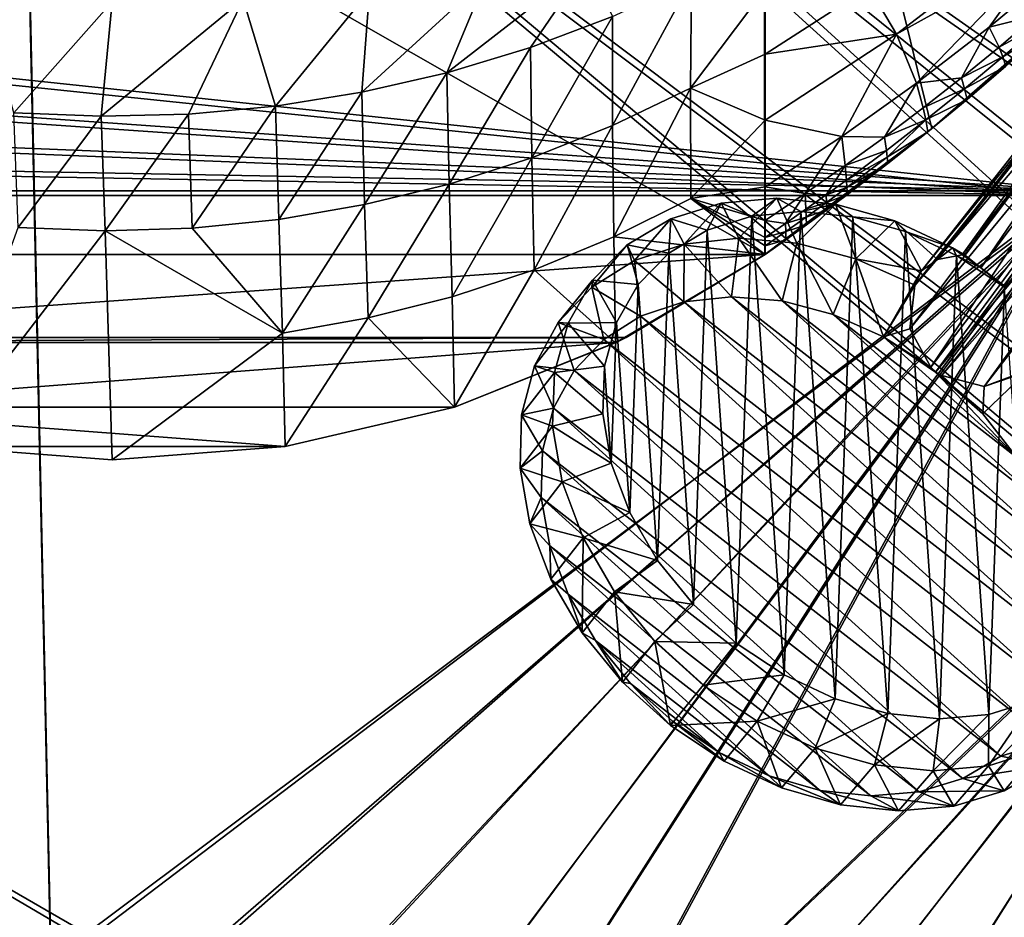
# Model space of a CAD drawing. Header units: metres. Extents: x -904 to 0, y -908 to 0.
# Tile 78 of 153: x -466 to -259, y -347 to -158. Entities that reach past the tile are written whole.
import ezdxf

# ---------------------------------------------------------------- set-up
doc = ezdxf.new("R2010")
doc.units = ezdxf.units.M

msp = doc.modelspace()

# ---------------------------------------------------------------- linework, layer by layer
at = {"layer": 'None'}
for points in [[(-570.15863, -58.565701, 661.240173), (-309.111755, -207.702347, 657.334961), (-309.403992, -35.91481, 661.833374)], [(-309.111755, -207.702347, 657.334961), (-273.966705, -181.177963, 658.029663), (-309.403992, -35.91481, 661.833374)], [(-309.403992, -35.91481, 661.833374), (-273.966705, -181.177963, 658.029663), (-240.875107, -152.150711, 658.789795)], [(-570.15863, -58.565701, 661.240173), (-584.097839, -207.702347, 657.334961), (-309.111755, -207.702347, 657.334961)], [(-281.394989, -161.315369, 516.115173), (-287.255005, -151.422043, 460.617676), (-255.237625, -141.133286, 512.857849)], [(-281.394989, -161.315369, 516.115173), (-255.237625, -141.133286, 512.857849), (-250.743134, -144.240845, 541.375)], [(-281.394989, -161.315369, 516.115173), (-250.743134, -144.240845, 541.375), (-277.216827, -171.638611, 571.83728)], [(-277.216827, -171.638611, 571.83728), (-250.743134, -144.240845, 541.375), (-261.919159, -159.82811, 570.942078)], [(-250.743134, -144.240845, 541.375), (-247.087906, -147.443512, 570.045776), (-261.919159, -159.82811, 570.942078)], [(-367.862183, -149.460907, 291.483978), (-346.419006, -146.364868, 308.79834), (-376.10379, -169.440079, 360.198151)], [(-346.419006, -146.364868, 308.79834), (-358.464569, -164.121414, 361.487946), (-376.10379, -169.440079, 360.198151)], [(-358.464569, -164.121414, 361.487946), (-346.419006, -146.364868, 308.79834), (-341.236298, -157.586411, 363.115509)], [(-261.919159, -159.82811, 570.942078), (-247.087906, -147.443512, 570.045776), (-251.982056, -157.385849, 599.074341)], [(-392.39978, -152.15448, 278.844421), (-367.862183, -149.460907, 291.483978), (-394.051117, -173.543076, 359.244873)], [(-367.862183, -149.460907, 291.483978), (-376.10379, -169.440079, 360.198151), (-394.051117, -173.543076, 359.244873)], [(-341.236298, -157.586411, 363.115509), (-324.555908, -149.836288, 365.081757), (-341.221985, -180.567749, 453.232239)], [(-324.555908, -149.836288, 365.081757), (-324.773163, -172.646378, 455.247742), (-341.221985, -180.567749, 453.232239)], [(-324.555908, -149.836288, 365.081757), (-309.104675, -151.719986, 409.813141), (-324.773163, -172.646378, 455.247742)], [(-418.990082, -153.904648, 271.165344), (-392.39978, -152.15448, 278.844421), (-412.229462, -176.432251, 358.626953)], [(-392.39978, -152.15448, 278.844421), (-394.051117, -173.543076, 359.244873), (-412.229462, -176.432251, 358.626953)], [(-309.104675, -151.719986, 409.813141), (-309.104645, -165.512878, 464.818054), (-324.773163, -172.646378, 455.247742)], [(-309.104645, -165.512878, 464.818054), (-309.104675, -151.719986, 409.813141), (-287.255005, -151.422043, 460.617676)], [(-309.104645, -165.512878, 464.818054), (-287.255005, -151.422043, 460.617676), (-281.394989, -161.315369, 516.115173)], [(-273.966705, -181.177963, 658.029663), (-266.52301, -175.025436, 627.738831), (-240.875107, -152.150711, 658.789795)], [(-266.52301, -175.025436, 627.738831), (-258.34729, -168.024017, 627.738831), (-240.875107, -152.150711, 658.789795)], [(-473.778992, -153.903244, 271.082886), (-446.608368, -154.483658, 268.590515), (-467.349609, -177.881042, 358.759674)], [(-467.349609, -177.881042, 358.759674), (-446.608368, -154.483658, 268.590515), (-448.96402, -178.597061, 358.386292)], [(-446.608368, -154.483658, 268.590515), (-418.990082, -153.904648, 271.165344), (-448.96402, -178.597061, 358.386292)], [(-448.96402, -178.597061, 358.386292), (-418.990082, -153.904648, 271.165344), (-430.561676, -178.114319, 358.341736)], [(-418.990082, -153.904648, 271.165344), (-412.229462, -176.432251, 358.626953), (-430.561676, -178.114319, 358.341736)], [(-358.464569, -164.121414, 361.487946), (-341.236298, -157.586411, 363.115509), (-358.211731, -187.319382, 451.542969)], [(-341.236298, -157.586411, 363.115509), (-341.221985, -180.567749, 453.232239), (-358.211731, -187.319382, 451.542969)], [(-261.919159, -159.82811, 570.942078), (-251.982056, -157.385849, 599.074341), (-259.798462, -164.009476, 599.305725)], [(-259.798462, -164.009476, 599.305725), (-251.982056, -157.385849, 599.074341), (-251.04007, -159.168442, 613.3974)], [(-251.04007, -159.168442, 613.3974), (-258.988281, -166.050568, 613.514526), (-259.798462, -164.009476, 599.305725)], [(-251.04007, -159.168442, 613.3974), (-250.293167, -160.872192, 627.738831), (-258.988281, -166.050568, 613.514526)], [(-309.104614, -179.413193, 519.362671), (-309.104645, -165.512878, 464.818054), (-281.394989, -161.315369, 516.115173)], [(-309.104614, -179.413193, 519.362671), (-281.394989, -161.315369, 516.115173), (-292.954742, -182.857666, 572.731201)], [(-292.954742, -182.857666, 572.731201), (-281.394989, -161.315369, 516.115173), (-277.216827, -171.638611, 571.83728)], [(-277.216827, -171.638611, 571.83728), (-261.919159, -159.82811, 570.942078), (-267.735199, -170.484665, 599.536926)], [(-267.735199, -170.484665, 599.536926), (-261.919159, -159.82811, 570.942078), (-259.798462, -164.009476, 599.305725)], [(-250.293167, -160.872192, 627.738831), (-258.34729, -168.024017, 627.738831), (-258.988281, -166.050568, 613.514526)], [(-376.10379, -169.440079, 360.198151), (-358.464569, -164.121414, 361.487946), (-375.648926, -192.873444, 450.186615)], [(-358.464569, -164.121414, 361.487946), (-358.211731, -187.319382, 451.542969), (-375.648926, -192.873444, 450.186615)], [(-324.773163, -172.646378, 455.247742), (-309.104645, -165.512878, 464.818054), (-309.104614, -179.413193, 519.362671)], [(-258.988281, -166.050568, 613.514526), (-267.735199, -170.484665, 599.536926), (-259.798462, -164.009476, 599.305725)], [(-258.988281, -166.050568, 613.514526), (-267.057831, -172.782898, 613.631592), (-267.735199, -170.484665, 599.536926)], [(-258.988281, -166.050568, 613.514526), (-258.34729, -168.024017, 627.738831), (-267.057831, -172.782898, 613.631592)], [(-394.051117, -173.543076, 359.244873), (-376.10379, -169.440079, 360.198151), (-393.444427, -197.208252, 449.168274)], [(-376.10379, -169.440079, 360.198151), (-375.648926, -192.873444, 450.186615), (-393.444427, -197.208252, 449.168274)], [(-258.34729, -168.024017, 627.738831), (-266.52301, -175.025436, 627.738831), (-267.057831, -172.782898, 613.631592)], [(-292.954742, -182.857666, 572.731201), (-277.216827, -171.638611, 571.83728), (-283.956726, -182.980911, 599.998901)], [(-283.956726, -182.980911, 599.998901), (-277.216827, -171.638611, 571.83728), (-275.789124, -176.809235, 599.768005)], [(-275.789124, -176.809235, 599.768005), (-277.216827, -171.638611, 571.83728), (-267.735199, -170.484665, 599.536926)], [(-267.057831, -172.782898, 613.631592), (-275.789124, -176.809235, 599.768005), (-267.735199, -170.484665, 599.536926)], [(-412.229462, -176.432251, 358.626953), (-394.051117, -173.543076, 359.244873), (-411.512024, -200.305603, 448.492157)], [(-394.051117, -173.543076, 359.244873), (-393.444427, -197.208252, 449.168274), (-411.512024, -200.305603, 448.492157)], [(-341.221985, -180.567749, 453.232239), (-324.773163, -172.646378, 455.247742), (-340.932739, -204.014221, 543.223694)], [(-340.932739, -204.014221, 543.223694), (-324.773163, -172.646378, 455.247742), (-324.696655, -195.92572, 545.287109)], [(-324.773163, -172.646378, 455.247742), (-309.104614, -179.413193, 519.362671), (-324.696655, -195.92572, 545.287109)], [(-275.245483, -179.363235, 613.748535), (-275.789124, -176.809235, 599.768005), (-267.057831, -172.782898, 613.631592)], [(-267.057831, -172.782898, 613.631592), (-266.52301, -175.025436, 627.738831), (-275.245483, -179.363235, 613.748535)], [(-266.52301, -175.025436, 627.738831), (-274.817139, -181.874252, 627.738831), (-275.245483, -179.363235, 613.748535)], [(-274.817139, -181.874252, 627.738831), (-266.52301, -175.025436, 627.738831), (-273.966705, -181.177963, 658.029663)], [(-467.349609, -177.881042, 358.759674), (-448.96402, -178.597061, 358.386292), (-466.425415, -202.022232, 448.549377)], [(-448.96402, -178.597061, 358.386292), (-430.561676, -178.114319, 358.341736), (-448.096161, -202.72319, 448.180695)], [(-430.561676, -178.114319, 358.341736), (-429.760437, -202.148529, 448.161987), (-448.096161, -202.72319, 448.180695)], [(-430.561676, -178.114319, 358.341736), (-412.229462, -176.432251, 358.626953), (-429.760437, -202.148529, 448.161987)], [(-412.229462, -176.432251, 358.626953), (-411.512024, -200.305603, 448.492157), (-429.760437, -202.148529, 448.161987)], [(-275.245483, -179.363235, 613.748535), (-283.956726, -182.980911, 599.998901), (-275.789124, -176.809235, 599.768005)], [(-448.96402, -178.597061, 358.386292), (-448.096161, -202.72319, 448.180695), (-466.425415, -202.022232, 448.549377)], [(-324.696655, -195.92572, 545.287109), (-309.104614, -179.413193, 519.362671), (-309.104614, -193.468918, 573.622925)], [(-309.104614, -193.468918, 573.622925), (-309.104614, -179.413193, 519.362671), (-292.954742, -182.857666, 572.731201)], [(-283.547729, -185.789246, 613.865417), (-283.956726, -182.980911, 599.998901), (-275.245483, -179.363235, 613.748535)], [(-283.375916, -187.183502, 620.801147), (-283.547729, -185.789246, 613.865417), (-275.245483, -179.363235, 613.748535)], [(-275.245483, -179.363235, 613.748535), (-274.817139, -181.874252, 627.738831), (-283.375916, -187.183502, 620.801147)], [(-358.211731, -187.319382, 451.542969), (-341.221985, -180.567749, 453.232239), (-357.733429, -210.928574, 541.487976)], [(-357.733429, -210.928574, 541.487976), (-341.221985, -180.567749, 453.232239), (-340.932739, -204.014221, 543.223694)], [(-309.111755, -207.702347, 657.334961), (-300.373444, -201.481506, 627.738892), (-273.966705, -181.177963, 658.029663)], [(-300.373444, -201.481506, 627.738892), (-296.0466, -198.313126, 627.738892), (-273.966705, -181.177963, 658.029663)], [(-273.966705, -181.177963, 658.029663), (-296.0466, -198.313126, 627.738892), (-291.746124, -195.104599, 627.738892)], [(-291.746124, -195.104599, 627.738892), (-283.226105, -188.568115, 627.738892), (-273.966705, -181.177963, 658.029663)], [(-274.817139, -181.874252, 627.738831), (-283.226105, -188.568115, 627.738892), (-283.375916, -187.183502, 620.801147)], [(-283.226105, -188.568115, 627.738892), (-274.817139, -181.874252, 627.738831), (-273.966705, -181.177963, 658.029663)], [(-309.104614, -193.468918, 573.622925), (-292.954742, -182.857666, 572.731201), (-300.618011, -194.85643, 600.460083)], [(-300.618011, -194.85643, 600.460083), (-292.954742, -182.857666, 572.731201), (-292.234253, -188.997345, 600.229614)], [(-292.954742, -182.857666, 572.731201), (-283.956726, -182.980911, 599.998901), (-292.234253, -188.997345, 600.229614)], [(-292.234253, -188.997345, 600.229614), (-283.956726, -182.980911, 599.998901), (-283.547729, -185.789246, 613.865417)], [(-291.960754, -192.058533, 613.982239), (-292.234253, -188.997345, 600.229614), (-283.547729, -185.789246, 613.865417)], [(-291.960754, -192.058533, 613.982239), (-283.547729, -185.789246, 613.865417), (-283.375916, -187.183502, 620.801147)], [(-375.648926, -192.873444, 450.186615), (-358.211731, -187.319382, 451.542969), (-375.021973, -216.628174, 540.090271)], [(-375.021973, -216.628174, 540.090271), (-358.211731, -187.319382, 451.542969), (-357.733429, -210.928574, 541.487976)], [(-291.846039, -193.584167, 620.859863), (-291.960754, -192.058533, 613.982239), (-283.375916, -187.183502, 620.801147)], [(-283.375916, -187.183502, 620.801147), (-283.226105, -188.568115, 627.738892), (-291.846039, -193.584167, 620.859863)], [(-283.226105, -188.568115, 627.738892), (-291.746124, -195.104599, 627.738892), (-291.846039, -193.584167, 620.859863)], [(-300.618011, -194.85643, 600.460083), (-292.234253, -188.997345, 600.229614), (-296.207642, -195.133713, 614.040588)], [(-292.234253, -188.997345, 600.229614), (-291.960754, -192.058533, 613.982239), (-296.207642, -195.133713, 614.040588)], [(-393.444427, -197.208252, 449.168274), (-375.648926, -192.873444, 450.186615), (-392.713531, -221.08551, 539.037292)], [(-392.713531, -221.08551, 539.037292), (-375.648926, -192.873444, 450.186615), (-375.021973, -216.628174, 540.090271)], [(-296.207642, -195.133713, 614.040588), (-291.960754, -192.058533, 613.982239), (-291.846039, -193.584167, 620.859863)], [(-309.104614, -193.468918, 573.622925), (-309.104614, -200.556244, 600.689819), (-324.696655, -195.92572, 545.287109)], [(-309.104614, -200.556244, 600.689819), (-309.104614, -193.468918, 573.622925), (-300.618011, -194.85643, 600.460083)], [(-309.104614, -200.556244, 600.689819), (-300.618011, -194.85643, 600.460083), (-304.779999, -201.164001, 614.157166)], [(-304.779999, -201.164001, 614.157166), (-300.618011, -194.85643, 600.460083), (-300.480865, -198.168945, 614.098877)], [(-300.618011, -194.85643, 600.460083), (-296.207642, -195.133713, 614.040588), (-300.480865, -198.168945, 614.098877)], [(-296.121552, -196.724869, 620.88916), (-296.207642, -195.133713, 614.040588), (-291.846039, -193.584167, 620.859863)], [(-291.846039, -193.584167, 620.859863), (-291.746124, -195.104599, 627.738892), (-296.121552, -196.724869, 620.88916)], [(-309.104614, -207.697006, 627.738892), (-340.932739, -204.014221, 543.223694), (-324.696655, -195.92572, 545.287109)], [(-309.104614, -200.556244, 600.689819), (-309.104614, -204.118515, 614.214905), (-324.696655, -195.92572, 545.287109)], [(-324.696655, -195.92572, 545.287109), (-309.104614, -204.118515, 614.214905), (-309.104614, -205.905502, 620.976501)], [(-309.104614, -205.905502, 620.976501), (-309.104614, -207.697006, 627.738892), (-324.696655, -195.92572, 545.287109)], [(-300.480865, -198.168945, 614.098877), (-296.207642, -195.133713, 614.040588), (-296.121552, -196.724869, 620.88916)], [(-300.423431, -199.8255, 620.918457), (-300.480865, -198.168945, 614.098877), (-296.121552, -196.724869, 620.88916)], [(-296.121552, -196.724869, 620.88916), (-296.0466, -198.313126, 627.738892), (-300.423431, -199.8255, 620.918457)], [(-291.746124, -195.104599, 627.738892), (-296.0466, -198.313126, 627.738892), (-296.121552, -196.724869, 620.88916)], [(-411.512024, -200.305603, 448.492157), (-393.444427, -197.208252, 449.168274), (-410.714813, -224.28302, 538.333008)], [(-410.714813, -224.28302, 538.333008), (-393.444427, -197.208252, 449.168274), (-392.713531, -221.08551, 539.037292)], [(-304.779999, -201.164001, 614.157166), (-300.480865, -198.168945, 614.098877), (-300.423431, -199.8255, 620.918457)], [(-296.0466, -198.313126, 627.738892), (-300.373444, -201.481506, 627.738892), (-300.423431, -199.8255, 620.918457)], [(-429.760437, -202.148529, 448.161987), (-411.512024, -200.305603, 448.492157), (-410.714813, -224.28302, 538.333008)], [(-309.104614, -204.118515, 614.214905), (-309.104614, -200.556244, 600.689819), (-304.779999, -201.164001, 614.157166)], [(-309.104614, -204.118515, 614.214905), (-304.779999, -201.164001, 614.157166), (-304.751251, -202.885834, 620.947754)], [(-304.751251, -202.885834, 620.947754), (-304.779999, -201.164001, 614.157166), (-300.423431, -199.8255, 620.918457)], [(-300.423431, -199.8255, 620.918457), (-300.373444, -201.481506, 627.738892), (-304.751251, -202.885834, 620.947754)], [(-448.096161, -202.72319, 448.180695), (-483.061035, -248.177338, 627.738281), (-466.425415, -202.022232, 448.549377)], [(-446.603882, -250.96048, 627.738281), (-483.061035, -248.177338, 627.738281), (-448.096161, -202.72319, 448.180695)], [(-448.096161, -202.72319, 448.180695), (-429.760437, -202.148529, 448.161987), (-410.714813, -224.28302, 538.333008)], [(-410.714813, -224.28302, 538.333008), (-446.603882, -250.96048, 627.738281), (-448.096161, -202.72319, 448.180695)], [(-304.726257, -204.609543, 627.738892), (-300.373444, -201.481506, 627.738892), (-309.111755, -207.702347, 657.334961)], [(-304.751251, -202.885834, 620.947754), (-304.726257, -204.609543, 627.738892), (-309.104614, -205.905502, 620.976501)], [(-309.104614, -205.905502, 620.976501), (-309.104614, -204.118515, 614.214905), (-304.751251, -202.885834, 620.947754)], [(-300.373444, -201.481506, 627.738892), (-304.726257, -204.609543, 627.738892), (-304.751251, -202.885834, 620.947754)], [(-340.593079, -226.294678, 627.738281), (-357.733429, -210.928574, 541.487976), (-340.932739, -204.014221, 543.223694)], [(-309.104614, -207.697006, 627.738892), (-340.593079, -226.294678, 627.738281), (-340.932739, -204.014221, 543.223694)], [(-309.104614, -207.697006, 627.738892), (-304.726257, -204.609543, 627.738892), (-309.111755, -207.702347, 657.334961)], [(-304.726257, -204.609543, 627.738892), (-309.104614, -207.697006, 627.738892), (-309.104614, -205.905502, 620.976501)], [(-584.097839, -207.702347, 657.334961), (-554.825745, -225.18071, 656.877319), (-309.111755, -207.702347, 657.334961)], [(-309.111755, -207.702347, 657.334961), (-554.825745, -225.18071, 656.877319), (-338.381592, -225.180984, 656.877258)], [(-309.104614, -207.697006, 627.738892), (-338.381592, -225.180984, 656.877258), (-340.593079, -226.294678, 627.738281)], [(-309.104614, -207.697006, 627.738892), (-309.111755, -207.702347, 657.334961), (-338.381592, -225.180984, 656.877258)], [(-374.534302, -239.891342, 627.738281), (-375.021973, -216.628174, 540.090271), (-357.733429, -210.928574, 541.487976)], [(-340.593079, -226.294678, 627.738281), (-374.534302, -239.891342, 627.738281), (-357.733429, -210.928574, 541.487976)], [(-375.021973, -216.628174, 540.090271), (-374.534302, -239.891342, 627.738281), (-392.713531, -221.08551, 539.037292)], [(-392.713531, -221.08551, 539.037292), (-410.146484, -248.177063, 627.738281), (-410.714813, -224.28302, 538.333008)], [(-374.534302, -239.891342, 627.738281), (-410.146484, -248.177063, 627.738281), (-392.713531, -221.08551, 539.037292)], [(-554.825745, -225.18071, 656.877319), (-552.60907, -226.283112, 656.84845), (-338.381592, -225.180984, 656.877258)], [(-338.381592, -225.180984, 656.877258), (-552.60907, -226.283112, 656.84845), (-340.598267, -226.283493, 656.848389)], [(-410.146484, -248.177063, 627.738281), (-446.603882, -250.96048, 627.738281), (-410.714813, -224.28302, 538.333008)], [(-338.381592, -225.180984, 656.877258), (-340.598267, -226.283493, 656.848389), (-340.593079, -226.294678, 627.738281)], [(-552.60907, -226.283112, 656.84845), (-518.666077, -239.867599, 656.492676), (-340.598267, -226.283493, 656.848389)], [(-340.598267, -226.283493, 656.848389), (-518.666077, -239.867599, 656.492676), (-374.541382, -239.867767, 656.492676)], [(-340.598267, -226.283493, 656.848389), (-374.541382, -239.867767, 656.492676), (-374.534302, -239.891342, 627.738281)], [(-340.593079, -226.294678, 627.738281), (-340.598267, -226.283493, 656.848389), (-374.534302, -239.891342, 627.738281)], [(-518.666077, -239.867599, 656.492676), (-410.144989, -248.186844, 656.274841), (-374.541382, -239.867767, 656.492676)], [(-518.666077, -239.867599, 656.492676), (-483.062592, -248.187286, 656.274841), (-410.144989, -248.186844, 656.274841)], [(-374.534302, -239.891342, 627.738281), (-374.541382, -239.867767, 656.492676), (-410.146484, -248.177063, 627.738281)], [(-374.541382, -239.867767, 656.492676), (-410.144989, -248.186844, 656.274841), (-410.146484, -248.177063, 627.738281)], [(-446.603882, -250.980103, 656.20166), (-483.062592, -248.187286, 656.274841), (-483.061035, -248.177338, 627.738281)], [(-483.062592, -248.187286, 656.274841), (-446.603882, -250.980103, 656.20166), (-410.144989, -248.186844, 656.274841)], [(-446.603882, -250.96048, 627.738281), (-446.603882, -250.980103, 656.20166), (-483.061035, -248.177338, 627.738281)], [(-410.146484, -248.177063, 627.738281), (-410.144989, -248.186844, 656.274841), (-446.603882, -250.96048, 627.738281)], [(-410.144989, -248.186844, 656.274841), (-446.603882, -250.980103, 656.20166), (-446.603882, -250.96048, 627.738281)]]:
    msp.add_3dface(points, dxfattribs=at)
at = {"layer": 'None012311'}
for points in [[(-297.830109, -60.486073, 123.897385), (-264.332214, -57.531643, 123.974747), (-63.008152, -302.295593, 117.565376)], [(-264.332214, -57.531643, 123.974747), (-243.170029, -56.729248, 123.995758), (-63.008152, -302.295593, 117.565376)], [(-262.718689, -60.035652, 126.910202), (-296.668427, -62.81105, 126.837532), (-65.261642, -300.990356, 120.600586)], [(-242.291733, -59.376686, 126.92746), (-262.718689, -60.035652, 126.910202), (-65.261642, -300.990356, 120.600586)], [(-63.008152, -302.295593, 117.565376), (-331.364288, -63.040817, 123.830482), (-297.830109, -60.486073, 123.897385)], [(-398.51358, -66.948952, 123.728142), (-331.364288, -63.040817, 123.830482), (-63.008152, -302.295593, 117.565376)], [(-65.261642, -300.990356, 120.600586), (-296.668427, -62.81105, 126.837532), (-330.762848, -65.236298, 126.774025)], [(-399.362701, -68.982285, 126.675926), (-65.261642, -300.990356, 120.600586), (-330.762848, -65.236298, 126.774025)], [(-465.701691, -69.252586, 123.667824), (-398.51358, -66.948952, 123.728142), (-69.298546, -367.238312, 115.864792)], [(-398.51358, -66.948952, 123.728142), (-66.409767, -334.739563, 116.715805), (-69.298546, -367.238312, 115.864792)], [(-66.409767, -334.739563, 116.715805), (-398.51358, -66.948952, 123.728142), (-63.008152, -302.295593, 117.565376)], [(-845.314697, -356.196716, 116.153923), (-532.85614, -69.952972, 123.649483), (-452.00235, -701.143799, 107.12117)], [(-532.85614, -69.952972, 123.649483), (-465.701691, -69.252586, 123.667824), (-452.00235, -701.143799, 107.12117)], [(-71.333969, -367.13382, 118.868553), (-399.362701, -68.982285, 126.675926), (-465.757965, -71.129059, 126.619713)], [(-452.00235, -701.143799, 107.12117), (-465.701691, -69.252586, 123.667824), (-71.672775, -399.771973, 115.012871)], [(-465.701691, -69.252586, 123.667824), (-69.298546, -367.238312, 115.864792), (-71.672775, -399.771973, 115.012871)], [(-71.333969, -367.13382, 118.868553), (-68.556686, -334.277802, 119.72892), (-399.362701, -68.982285, 126.675926)], [(-68.556686, -334.277802, 119.72892), (-65.261642, -300.990356, 120.600586), (-399.362701, -68.982285, 126.675926)], [(-533.266968, -71.798462, 126.602188), (-842.800293, -356.543121, 119.145882), (-452.00235, -703.006531, 110.073418)], [(-452.00235, -703.006531, 110.073418), (-465.757965, -71.129059, 126.619713), (-533.266968, -71.798462, 126.602188)], [(-73.59713, -399.498657, 118.021057), (-465.757965, -71.129059, 126.619713), (-452.00235, -703.006531, 110.073418)], [(-73.59713, -399.498657, 118.021057), (-71.333969, -367.13382, 118.868553), (-465.757965, -71.129059, 126.619713)]]:
    msp.add_3dface(points, dxfattribs=at)
at = {"layer": 'None012312'}
for points in [[(-244.002335, -55.045334, 2077.158691), (-818.396606, -133.37944, 2129.375977), (-244.002335, -194.321701, 2170)], [(-816.193909, -135.701202, 2127.437256), (-244.002335, -57.660503, 2075.415527), (-244.002335, -195.267593, 2167.144043)], [(-818.396606, -133.37944, 2129.375977), (-801.761475, -155.047714, 2143.820068), (-244.002335, -194.321701, 2170)], [(-799.926208, -156.888901, 2141.560791), (-816.193909, -135.701202, 2127.437256), (-244.002335, -195.267593, 2167.144043)], [(-244.002335, -194.321701, 2170), (-801.761475, -155.047714, 2143.820068), (-782.807556, -172.39653, 2155.384766)], [(-244.002335, -195.267593, 2167.144043), (-781.40686, -173.838181, 2152.859131), (-799.926208, -156.888901, 2141.560791)], [(-782.807556, -172.39653, 2155.384766), (-762.408875, -184.775528, 2163.636475), (-244.002335, -194.321701, 2170)], [(-761.466675, -185.937912, 2160.924805), (-781.40686, -173.838181, 2152.859131), (-244.002335, -195.267593, 2167.144043)], [(-762.408875, -184.775528, 2163.636475), (-720.775391, -194.321701, 2170), (-244.002335, -194.321701, 2170)], [(-720.775391, -195.267593, 2167.144043), (-761.466675, -185.937912, 2160.924805), (-244.002335, -195.267593, 2167.144043)], [(-477.798584, -354.654968, 2170), (-452.00235, -352.287384, 2170), (-720.775391, -194.321701, 2170)], [(-720.775391, -194.321701, 2170), (-452.00235, -352.287384, 2170), (-244.002335, -194.321701, 2170)], [(-452.00235, -352.287384, 2170), (-426.206116, -354.654968, 2170), (-244.002335, -194.321701, 2170)], [(-244.002335, -194.321701, 2170), (-426.206116, -354.654968, 2170), (-399.821198, -362.243896, 2170)], [(-399.821198, -362.243896, 2170), (-377.253082, -373.604065, 2170), (-244.002335, -194.321701, 2170)], [(-377.253082, -373.604065, 2170), (-363.926208, -382.980621, 2170), (-244.002335, -194.321701, 2170)], [(-244.002335, -194.321701, 2170), (-363.926208, -382.980621, 2170), (-351.763763, -393.825043, 2170)], [(-244.002335, -194.321701, 2170), (-351.763763, -393.825043, 2170), (-194.320099, -244.003937, 2170)], [(-244.002335, -195.267593, 2167.144043), (-452.00235, -350.752136, 2167.144043), (-720.775391, -195.267593, 2167.144043)], [(-452.00235, -350.752136, 2167.144043), (-478.069702, -353.143829, 2167.144043), (-720.775391, -195.267593, 2167.144043)], [(-425.934967, -353.143829, 2167.144043), (-452.00235, -350.752136, 2167.144043), (-244.002335, -195.267593, 2167.144043)], [(-399.273254, -360.809631, 2167.144043), (-425.934967, -353.143829, 2167.144043), (-244.002335, -195.267593, 2167.144043)], [(-376.460724, -372.28891, 2167.144043), (-399.273254, -360.809631, 2167.144043), (-244.002335, -195.267593, 2167.144043)], [(-244.002335, -195.267593, 2167.144043), (-362.996796, -381.75827, 2167.144043), (-376.460724, -372.28891, 2167.144043)], [(-350.708008, -392.709625, 2167.144043), (-362.996796, -381.75827, 2167.144043), (-244.002335, -195.267593, 2167.144043)], [(-195.265991, -244.003937, 2167.144043), (-350.708008, -392.709625, 2167.144043), (-244.002335, -195.267593, 2167.144043)], [(-194.320099, -244.003937, 2170), (-351.763763, -393.825043, 2170), (-340.935394, -405.982819, 2170)], [(-195.265991, -244.003937, 2167.144043), (-339.756653, -404.998383, 2167.144043), (-350.708008, -392.709625, 2167.144043)], [(-340.935394, -405.982819, 2170), (-331.572906, -419.302338, 2170), (-194.320099, -244.003937, 2170)], [(-330.287323, -418.462311, 2167.144043), (-339.756653, -404.998383, 2167.144043), (-195.265991, -244.003937, 2167.144043)], [(-331.572906, -419.302338, 2170), (-320.211243, -441.901245, 2170), (-194.320099, -244.003937, 2170)], [(-318.808014, -441.274872, 2167.144043), (-330.287323, -418.462311, 2167.144043), (-195.265991, -244.003937, 2167.144043)], [(-320.211243, -441.901245, 2170), (-312.638031, -468.290619, 2170), (-194.320099, -244.003937, 2170)], [(-195.265991, -244.003937, 2167.144043), (-311.142212, -467.936584, 2167.144043), (-318.808014, -441.274872, 2167.144043)], [(-312.638031, -468.290619, 2170), (-310.285797, -494.047516, 2170), (-194.320099, -244.003937, 2170)], [(-308.750519, -494.003937, 2167.144043), (-311.142212, -467.936584, 2167.144043), (-195.265991, -244.003937, 2167.144043)], [(-194.320099, -244.003937, 2170), (-310.285797, -494.047516, 2170), (-194.320099, -740.804871, 2170)], [(-195.265991, -740.003967, 2167.144043), (-308.750519, -494.003937, 2167.144043), (-195.265991, -244.003937, 2167.144043)]]:
    msp.add_3dface(points, dxfattribs=at)
at = {"layer": 'None012319'}
for points in [[(-267.098022, -207.797089, 1946.276245), (-217.695145, -143.00235, 1822.432251), (-267.562469, -207.784882, 1946.052246)], [(-217.695145, -143.00235, 1822.432251), (-221.714661, -143.82843, 1820.360352), (-267.562469, -207.784882, 1946.052246)], [(-217.695145, -143.00235, 1822.432251), (-267.098022, -207.797089, 1946.276245), (-263.617371, -210.539719, 1951.477417)], [(-213.360245, -143.625961, 1823.837646), (-217.695145, -143.00235, 1822.432251), (-263.617371, -210.539719, 1951.477417)], [(-267.562469, -207.784882, 1946.052246), (-221.714661, -143.82843, 1820.360352), (-272.791534, -208.738678, 1942.508301)], [(-221.714661, -143.82843, 1820.360352), (-225.445755, -146.601959, 1817.338501), (-272.791534, -208.738678, 1942.508301)], [(-213.360245, -143.625961, 1823.837646), (-263.617371, -210.539719, 1951.477417), (-258.582336, -214.410187, 1953.719116)], [(-272.791534, -208.738678, 1942.508301), (-225.445755, -146.601959, 1817.338501), (-276.132813, -211.163605, 1938.293579)], [(-225.445755, -146.601959, 1817.338501), (-227.311584, -150.828873, 1814.272827), (-276.132813, -211.163605, 1938.293579)], [(-227.311584, -150.828873, 1814.272827), (-277.550232, -214.209473, 1934.21814), (-277.546234, -214.1996, 1934.21936)], [(-227.311584, -150.828873, 1814.272827), (-227.19043, -154.884613, 1812.10144), (-277.550232, -214.209473, 1934.21814)], [(-276.132813, -211.163605, 1938.293579), (-227.311584, -150.828873, 1814.272827), (-277.546234, -214.1996, 1934.21936)], [(-227.19043, -154.884613, 1812.10144), (-278.568268, -223.341339, 1932.989868), (-277.550232, -214.209473, 1934.21814)], [(-227.19043, -154.884613, 1812.10144), (-225.569611, -158.897018, 1810.557983), (-278.568268, -223.341339, 1932.989868)], [(-225.569611, -158.897018, 1810.557983), (-274.192383, -231.418243, 1932.031006), (-278.568268, -223.341339, 1932.989868)], [(-225.569611, -158.897018, 1810.557983), (-221.908112, -162.989349, 1809.793213), (-274.192383, -231.418243, 1932.031006)], [(-221.908112, -162.989349, 1809.793213), (-273.170868, -232.484726, 1932.188232), (-274.192383, -231.418243, 1932.031006)], [(-217.025116, -165.55397, 1810.356934), (-273.170868, -232.484726, 1932.188232), (-221.908112, -162.989349, 1809.793213)], [(-271.892334, -233.21019, 1931.976807), (-273.170868, -232.484726, 1932.188232), (-217.025116, -165.55397, 1810.356934)], [(-212.695007, -166.177902, 1811.760254), (-271.892334, -233.21019, 1931.976807), (-217.025116, -165.55397, 1810.356934)], [(-254.328079, -232.301697, 1933.671631), (-262.96701, -235.496185, 1932.622681), (-208.670624, -165.351929, 1813.834106)], [(-208.670624, -165.351929, 1813.834106), (-262.96701, -235.496185, 1932.622681), (-212.695007, -166.177902, 1811.760254)], [(-262.96701, -235.496185, 1932.622681), (-271.892334, -233.21019, 1931.976807), (-212.695007, -166.177902, 1811.760254)], [(-328.965637, -200.199783, 1974.929932), (-321.292053, -202.565018, 1982.900391), (-318.334503, -196.871399, 1966.902222)], [(-328.965637, -200.199783, 1974.929932), (-318.334503, -196.871399, 1966.902222), (-326.144348, -205.517227, 1954.908936)], [(-326.144348, -205.517227, 1954.908936), (-318.334503, -196.871399, 1966.902222), (-314.594757, -204.2798, 1947.780884)], [(-321.292053, -202.565018, 1982.900391), (-311.889435, -199.605774, 1975.789917), (-318.334503, -196.871399, 1966.902222)], [(-318.334503, -196.871399, 1966.902222), (-311.889435, -199.605774, 1975.789917), (-306.621796, -195.824387, 1959.812744)], [(-318.334503, -196.871399, 1966.902222), (-306.621796, -195.824387, 1959.812744), (-314.594757, -204.2798, 1947.780884)], [(-314.594757, -204.2798, 1947.780884), (-306.621796, -195.824387, 1959.812744), (-302.382477, -205.329483, 1941.823486)], [(-311.889435, -199.605774, 1975.789917), (-301.527405, -198.664124, 1969.507813), (-306.621796, -195.824387, 1959.812744)], [(-306.621796, -195.824387, 1959.812744), (-301.527405, -198.664124, 1969.507813), (-294.278229, -197.09906, 1953.934448)], [(-306.621796, -195.824387, 1959.812744), (-294.278229, -197.09906, 1953.934448), (-302.382477, -205.329483, 1941.823486)], [(-301.527405, -198.664124, 1969.507813), (-311.889435, -199.605774, 1975.789917), (-305.089417, -296.299652, 2036.85022)], [(-294.308563, -301.31369, 2034.328857), (-301.527405, -198.664124, 1969.507813), (-305.089417, -296.299652, 2036.85022)], [(-302.382477, -205.329483, 1941.823486), (-294.278229, -197.09906, 1953.934448), (-289.970398, -208.626465, 1937.262329)], [(-301.527405, -198.664124, 1969.507813), (-290.604187, -199.776245, 1964.295166), (-294.278229, -197.09906, 1953.934448)], [(-290.604187, -199.776245, 1964.295166), (-301.527405, -198.664124, 1969.507813), (-294.308563, -301.31369, 2034.328857)], [(-294.278229, -197.09906, 1953.934448), (-290.604187, -199.776245, 1964.295166), (-281.778748, -200.646362, 1949.493286)], [(-294.278229, -197.09906, 1953.934448), (-281.778748, -200.646362, 1949.493286), (-289.970398, -208.626465, 1937.262329)], [(-338.106171, -205.681488, 1983.587036), (-329.373932, -207.428116, 1990.565674), (-328.965637, -200.199783, 1974.929932)], [(-338.106171, -205.681488, 1983.587036), (-328.965637, -200.199783, 1974.929932), (-336.593475, -208.994858, 1962.937378)], [(-336.593475, -208.994858, 1962.937378), (-328.965637, -200.199783, 1974.929932), (-326.144348, -205.517227, 1954.908936)], [(-329.373932, -207.428116, 1990.565674), (-321.292053, -202.565018, 1982.900391), (-328.965637, -200.199783, 1974.929932)], [(-311.889435, -199.605774, 1975.789917), (-321.292053, -202.565018, 1982.900391), (-315.172211, -289.58728, 2037.853149)], [(-305.089417, -296.299652, 2036.85022), (-311.889435, -199.605774, 1975.789917), (-315.172211, -289.58728, 2037.853149)], [(-283.243927, -304.436676, 2030.386108), (-290.604187, -199.776245, 1964.295166), (-294.308563, -301.31369, 2034.328857)], [(-290.604187, -199.776245, 1964.295166), (-279.539581, -202.899399, 1960.352539), (-281.778748, -200.646362, 1949.493286)], [(-279.539581, -202.899399, 1960.352539), (-290.604187, -199.776245, 1964.295166), (-283.243927, -304.436676, 2030.386108)], [(-289.970398, -208.626465, 1937.262329), (-281.778748, -200.646362, 1949.493286), (-276.132813, -211.163605, 1938.293579)], [(-281.778748, -200.646362, 1949.493286), (-279.539581, -202.899399, 1960.352539), (-269.60434, -206.329803, 1946.660278)], [(-281.778748, -200.646362, 1949.493286), (-272.791534, -208.738678, 1942.508301), (-276.132813, -211.163605, 1938.293579)], [(-281.778748, -200.646362, 1949.493286), (-269.60434, -206.329803, 1946.660278), (-272.791534, -208.738678, 1942.508301)], [(-321.292053, -202.565018, 1982.900391), (-329.373932, -207.428116, 1990.565674), (-324.169403, -281.434509, 2037.299316)], [(-315.172211, -289.58728, 2037.853149), (-321.292053, -202.565018, 1982.900391), (-324.169403, -281.434509, 2037.299316)], [(-272.32077, -305.548615, 2025.173462), (-279.539581, -202.899399, 1960.352539), (-283.243927, -304.436676, 2030.386108)], [(-279.539581, -202.899399, 1960.352539), (-268.758789, -207.913574, 1957.831421), (-269.60434, -206.329803, 1946.660278)], [(-268.758789, -207.913574, 1957.831421), (-279.539581, -202.899399, 1960.352539), (-272.32077, -305.548615, 2025.173462)], [(-326.144348, -205.517227, 1954.908936), (-314.594757, -204.2798, 1947.780884), (-316.153748, -216.60054, 1944.991333)], [(-316.153748, -216.60054, 1944.991333), (-314.594757, -204.2798, 1947.780884), (-305.522919, -217.496262, 1939.793213)], [(-314.594757, -204.2798, 1947.780884), (-302.382477, -205.329483, 1941.823486), (-305.522919, -217.496262, 1939.793213)], [(-345.404388, -213.105576, 1992.540405), (-338.106171, -205.681488, 1983.587036), (-345.546051, -214.580856, 1971.561768)], [(-345.546051, -214.580856, 1971.561768), (-338.106171, -205.681488, 1983.587036), (-336.593475, -208.994858, 1962.937378)], [(-345.404388, -213.105576, 1992.540405), (-335.824493, -214.008209, 1998.491455), (-338.106171, -205.681488, 1983.587036)], [(-335.824493, -214.008209, 1998.491455), (-329.373932, -207.428116, 1990.565674), (-338.106171, -205.681488, 1983.587036)], [(-336.593475, -208.994858, 1962.937378), (-326.144348, -205.517227, 1954.908936), (-326.204437, -217.694885, 1951.206055)], [(-326.204437, -217.694885, 1951.206055), (-326.144348, -205.517227, 1954.908936), (-316.153748, -216.60054, 1944.991333)], [(-305.522919, -217.496262, 1939.793213), (-302.382477, -205.329483, 1941.823486), (-294.714355, -220.34819, 1935.808594)], [(-302.382477, -205.329483, 1941.823486), (-289.970398, -208.626465, 1937.262329), (-294.714355, -220.34819, 1935.808594)], [(-269.60434, -206.329803, 1946.660278), (-267.562469, -207.784882, 1946.052246), (-272.791534, -208.738678, 1942.508301)], [(-269.60434, -206.329803, 1946.660278), (-268.758789, -207.913574, 1957.831421), (-263.617371, -210.539719, 1951.477417)], [(-267.098022, -207.797089, 1946.276245), (-269.60434, -206.329803, 1946.660278), (-263.617371, -210.539719, 1951.477417)], [(-269.60434, -206.329803, 1946.660278), (-267.098022, -207.797089, 1946.276245), (-267.562469, -207.784882, 1946.052246)], [(-345.546051, -214.580856, 1971.561768), (-336.593475, -208.994858, 1962.937378), (-335.294586, -220.7379, 1958.202148)], [(-335.294586, -220.7379, 1958.202148), (-336.593475, -208.994858, 1962.937378), (-326.204437, -217.694885, 1951.206055)], [(-329.373932, -207.428116, 1990.565674), (-335.824493, -214.008209, 1998.491455), (-331.735352, -272.154694, 2035.209839)], [(-324.169403, -281.434509, 2037.299316), (-329.373932, -207.428116, 1990.565674), (-331.735352, -272.154694, 2035.209839)], [(-294.714355, -220.34819, 1935.808594), (-289.970398, -208.626465, 1937.262329), (-284.137115, -225.04834, 1933.18811)], [(-289.970398, -208.626465, 1937.262329), (-277.82901, -214.045792, 1934.270508), (-284.137115, -225.04834, 1933.18811)], [(-277.82901, -214.045792, 1934.270508), (-289.970398, -208.626465, 1937.262329), (-276.132813, -211.163605, 1938.293579)], [(-261.958801, -304.606812, 2018.891235), (-268.758789, -207.913574, 1957.831421), (-272.32077, -305.548615, 2025.173462)], [(-268.758789, -207.913574, 1957.831421), (-258.67688, -214.625443, 1956.828491), (-263.617371, -210.539719, 1951.477417)], [(-258.67688, -214.625443, 1956.828491), (-268.758789, -207.913574, 1957.831421), (-261.958801, -304.606812, 2018.891235)], [(-267.094116, -207.800339, 1946.284912), (-267.098022, -207.797089, 1946.276245), (-263.617371, -210.539719, 1951.477417)], [(-263.617371, -210.539719, 1951.477417), (-267.098022, -207.797089, 1946.276245), (-267.094116, -207.800339, 1946.284912)], [(-277.546234, -214.1996, 1934.21936), (-277.82901, -214.045792, 1934.270508), (-276.132813, -211.163605, 1938.293579)], [(-263.617371, -210.539719, 1951.477417), (-258.67688, -214.625443, 1956.828491), (-258.582336, -214.410187, 1953.719116)], [(-350.579437, -222.186386, 2001.445557), (-345.404388, -213.105576, 1992.540405), (-352.66275, -222.063507, 1980.455444)], [(-352.66275, -222.063507, 1980.455444), (-345.404388, -213.105576, 1992.540405), (-345.546051, -214.580856, 1971.561768)], [(-350.579437, -222.186386, 2001.445557), (-340.395844, -222.052399, 2006.372925), (-345.404388, -213.105576, 1992.540405)], [(-340.395844, -222.052399, 2006.372925), (-335.824493, -214.008209, 1998.491455), (-345.404388, -213.105576, 1992.540405)], [(-352.66275, -222.063507, 1980.455444), (-345.546051, -214.580856, 1971.561768), (-343.08017, -225.61441, 1965.714844)], [(-343.08017, -225.61441, 1965.714844), (-345.546051, -214.580856, 1971.561768), (-335.294586, -220.7379, 1958.202148)], [(-335.824493, -214.008209, 1998.491455), (-340.395844, -222.052399, 2006.372925), (-337.579193, -262.104401, 2031.665039)], [(-331.735352, -272.154694, 2035.209839), (-335.824493, -214.008209, 1998.491455), (-337.579193, -262.104401, 2031.665039)], [(-284.137115, -225.04834, 1933.18811), (-277.82901, -214.045792, 1934.270508), (-277.546234, -214.1996, 1934.21936)], [(-277.546234, -214.1996, 1934.21936), (-277.550232, -214.209473, 1934.21814), (-284.137115, -225.04834, 1933.18811)], [(-277.550232, -214.209473, 1934.21814), (-278.568268, -223.341339, 1932.989868), (-284.137115, -225.04834, 1933.18811)], [(-252.556274, -301.6474, 2011.780762), (-258.67688, -214.625443, 1956.828491), (-261.958801, -304.606812, 2018.891235)], [(-335.294586, -220.7379, 1958.202148), (-326.204437, -217.694885, 1951.206055), (-245.856293, -290.418732, 1956.097046)], [(-326.204437, -217.694885, 1951.206055), (-316.153748, -216.60054, 1944.991333), (-245.330795, -280.703033, 1949.302612)], [(-245.856293, -290.418732, 1956.097046), (-326.204437, -217.694885, 1951.206055), (-245.330795, -280.703033, 1949.302612)], [(-245.330795, -280.703033, 1949.302612), (-316.153748, -216.60054, 1944.991333), (-246.905762, -270.551208, 1943.361572)], [(-316.153748, -216.60054, 1944.991333), (-305.522919, -217.496262, 1939.793213), (-246.905762, -270.551208, 1943.361572)], [(-246.905762, -270.551208, 1943.361572), (-305.522919, -217.496262, 1939.793213), (-250.521576, -260.347473, 1938.498779)], [(-305.522919, -217.496262, 1939.793213), (-294.714355, -220.34819, 1935.808594), (-250.521576, -260.347473, 1938.498779)], [(-343.08017, -225.61441, 1965.714844), (-335.294586, -220.7379, 1958.202148), (-248.462357, -299.330566, 1963.487915)], [(-248.462357, -299.330566, 1963.487915), (-335.294586, -220.7379, 1958.202148), (-245.856293, -290.418732, 1956.097046)], [(-250.521576, -260.347473, 1938.498779), (-294.714355, -220.34819, 1935.808594), (-256.041382, -250.478073, 1934.898438)], [(-294.714355, -220.34819, 1935.808594), (-284.137115, -225.04834, 1933.18811), (-256.041382, -250.478073, 1934.898438)], [(-357.673828, -231.159164, 1989.281006), (-352.66275, -222.063507, 1980.455444), (-349.266479, -232.139832, 1973.459839)], [(-357.673828, -231.159164, 1989.281006), (-350.579437, -222.186386, 2001.445557), (-352.66275, -222.063507, 1980.455444)], [(-353.43222, -232.574509, 2009.959717), (-350.579437, -222.186386, 2001.445557), (-357.673828, -231.159164, 1989.281006)], [(-353.43222, -232.574509, 2009.959717), (-342.912292, -231.251556, 2013.907349), (-350.579437, -222.186386, 2001.445557)], [(-349.266479, -232.139832, 1973.459839), (-352.66275, -222.063507, 1980.455444), (-343.08017, -225.61441, 1965.714844)], [(-342.912292, -231.251556, 2013.907349), (-340.395844, -222.052399, 2006.372925), (-350.579437, -222.186386, 2001.445557)], [(-340.395844, -222.052399, 2006.372925), (-342.912292, -231.251556, 2013.907349), (-341.476379, -251.669907, 2026.801147)], [(-337.579193, -262.104401, 2031.665039), (-340.395844, -222.052399, 2006.372925), (-341.476379, -251.669907, 2026.801147)], [(-284.137115, -225.04834, 1933.18811), (-278.568268, -223.341339, 1932.989868), (-274.192383, -231.418243, 1932.031006)], [(-349.266479, -232.139832, 1973.459839), (-343.08017, -225.61441, 1965.714844), (-253.050369, -307.101227, 1971.195313)], [(-253.050369, -307.101227, 1971.195313), (-343.08017, -225.61441, 1965.714844), (-248.462357, -299.330566, 1963.487915)], [(-256.041382, -250.478073, 1934.898438), (-284.137115, -225.04834, 1933.18811), (-273.170868, -232.484726, 1932.188232)], [(-284.137115, -225.04834, 1933.18811), (-274.192383, -231.418243, 1932.031006), (-273.170868, -232.484726, 1932.188232)], [(-360.389282, -241.523056, 1997.704102), (-357.673828, -231.159164, 1989.281006), (-353.619385, -240.0672, 1981.143921)], [(-360.389282, -241.523056, 1997.704102), (-353.43222, -232.574509, 2009.959717), (-357.673828, -231.159164, 1989.281006)], [(-353.619385, -240.0672, 1981.143921), (-357.673828, -231.159164, 1989.281006), (-349.266479, -232.139832, 1973.459839)], [(-353.619385, -240.0672, 1981.143921), (-349.266479, -232.139832, 1973.459839), (-259.446655, -313.436584, 1978.92749)], [(-343.27713, -241.252167, 2020.805054), (-342.912292, -231.251556, 2013.907349), (-353.43222, -232.574509, 2009.959717)], [(-259.446655, -313.436584, 1978.92749), (-349.266479, -232.139832, 1973.459839), (-253.050369, -307.101227, 1971.195313)], [(-341.476379, -251.669907, 2026.801147), (-342.912292, -231.251556, 2013.907349), (-343.27713, -241.252167, 2020.805054)], [(-353.852936, -243.870224, 2017.755493), (-353.43222, -232.574509, 2009.959717), (-360.389282, -241.523056, 1997.704102)], [(-353.852936, -243.870224, 2017.755493), (-343.27713, -241.252167, 2020.805054), (-353.43222, -232.574509, 2009.959717)], [(-271.892334, -233.21019, 1931.976807), (-263.256256, -241.316498, 1932.696655), (-273.170868, -232.484726, 1932.188232)], [(-263.256256, -241.316498, 1932.696655), (-256.041382, -250.478073, 1934.898438), (-273.170868, -232.484726, 1932.188232)], [(-263.256256, -241.316498, 1932.696655), (-271.892334, -233.21019, 1931.976807), (-262.96701, -235.496185, 1932.622681)], [(-256.041382, -250.478073, 1934.898438), (-263.256256, -241.316498, 1932.696655), (-254.099823, -232.533066, 1933.712036)], [(-254.099823, -232.533066, 1933.712036), (-263.256256, -241.316498, 1932.696655), (-262.96701, -235.496185, 1932.622681)], [(-254.328079, -232.301697, 1933.671631), (-254.319458, -232.295456, 1933.672607), (-262.96701, -235.496185, 1932.622681)], [(-254.319458, -232.295456, 1933.672607), (-254.099823, -232.533066, 1933.712036), (-262.96701, -235.496185, 1932.622681)], [(-355.974121, -249.096466, 1988.476318), (-360.389282, -241.523056, 1997.704102), (-353.619385, -240.0672, 1981.143921)], [(-355.974121, -249.096466, 1988.476318), (-353.619385, -240.0672, 1981.143921), (-267.409119, -318.096924, 1986.391846)], [(-267.409119, -318.096924, 1986.391846), (-353.619385, -240.0672, 1981.143921), (-259.446655, -313.436584, 1978.92749)], [(-360.706238, -252.762375, 2005.405518), (-360.389282, -241.523056, 1997.704102), (-355.974121, -249.096466, 1988.476318)], [(-360.706238, -252.762375, 2005.405518), (-353.852936, -243.870224, 2017.755493), (-360.389282, -241.523056, 1997.704102)], [(-341.476379, -251.669907, 2026.801147), (-343.27713, -241.252167, 2020.805054), (-353.852936, -243.870224, 2017.755493)], [(-351.825409, -255.638901, 2024.532715), (-353.852936, -243.870224, 2017.755493), (-360.706238, -252.762375, 2005.405518)], [(-351.825409, -255.638901, 2024.532715), (-341.476379, -251.669907, 2026.801147), (-353.852936, -243.870224, 2017.755493)], [(-356.241577, -258.885864, 1995.179443), (-360.706238, -252.762375, 2005.405518), (-355.974121, -249.096466, 1988.476318)], [(-356.241577, -258.885864, 1995.179443), (-355.974121, -249.096466, 1988.476318), (-276.636383, -320.905762, 1993.305908)], [(-276.636383, -320.905762, 1993.305908), (-355.974121, -249.096466, 1988.476318), (-267.409119, -318.096924, 1986.391846)], [(-358.61264, -264.45105, 2012.09314), (-360.706238, -252.762375, 2005.405518), (-356.241577, -258.885864, 1995.179443)], [(-358.61264, -264.45105, 2012.09314), (-351.825409, -255.638901, 2024.532715), (-360.706238, -252.762375, 2005.405518)], [(-337.579193, -262.104401, 2031.665039), (-341.476379, -251.669907, 2026.801147), (-351.825409, -255.638901, 2024.532715)], [(-347.427673, -267.427673, 2030.030762), (-351.825409, -255.638901, 2024.532715), (-358.61264, -264.45105, 2012.09314)], [(-347.427673, -267.427673, 2030.030762), (-337.579193, -262.104401, 2031.665039), (-351.825409, -255.638901, 2024.532715)], [(-354.411621, -269.064911, 2000.999634), (-358.61264, -264.45105, 2012.09314), (-356.241577, -258.885864, 1995.179443)], [(-354.411621, -269.064911, 2000.999634), (-356.241577, -258.885864, 1995.179443), (-286.779236, -321.756866, 1999.407837)], [(-286.779236, -321.756866, 1999.407837), (-356.241577, -258.885864, 1995.179443), (-276.636383, -320.905762, 1993.305908)], [(-331.735352, -272.154694, 2035.209839), (-337.579193, -262.104401, 2031.665039), (-347.427673, -267.427673, 2030.030762)], [(-354.187897, -276.146057, 2017.513672), (-358.61264, -264.45105, 2012.09314), (-354.411621, -269.064911, 2000.999634)], [(-354.187897, -276.146057, 2017.513672), (-347.427673, -267.427673, 2030.030762), (-358.61264, -264.45105, 2012.09314)], [(-347.427673, -267.427673, 2030.030762), (-354.187897, -276.146057, 2017.513672), (-347.59967, -287.404114, 2021.461426)], [(-340.828918, -278.782959, 2034.037964), (-347.427673, -267.427673, 2030.030762), (-347.59967, -287.404114, 2021.461426)], [(-340.828918, -278.782959, 2034.037964), (-331.735352, -272.154694, 2035.209839), (-347.427673, -267.427673, 2030.030762)], [(-350.553497, -279.248291, 2005.716675), (-354.187897, -276.146057, 2017.513672), (-354.411621, -269.064911, 2000.999634)], [(-350.553497, -279.248291, 2005.716675), (-354.411621, -269.064911, 2000.999634), (-297.453766, -320.617981, 2004.466919)], [(-297.453766, -320.617981, 2004.466919), (-354.411621, -269.064911, 2000.999634), (-286.779236, -321.756866, 1999.407837)], [(-324.169403, -281.434509, 2037.299316), (-331.735352, -272.154694, 2035.209839), (-340.828918, -278.782959, 2034.037964)], [(-347.59967, -287.404114, 2021.461426), (-354.187897, -276.146057, 2017.513672), (-350.553497, -279.248291, 2005.716675)], [(-344.813293, -289.050598, 2009.151855), (-347.59967, -287.404114, 2021.461426), (-350.553497, -279.248291, 2005.716675)], [(-344.813293, -289.050598, 2009.151855), (-350.553497, -279.248291, 2005.716675), (-308.255951, -317.532196, 2008.291504)], [(-308.255951, -317.532196, 2008.291504), (-350.553497, -279.248291, 2005.716675), (-297.453766, -320.617981, 2004.466919)], [(-340.828918, -278.782959, 2034.037964), (-347.59967, -287.404114, 2021.461426), (-339.097748, -297.798462, 2023.786987)], [(-332.283081, -289.267822, 2036.400146), (-324.169403, -281.434509, 2037.299316), (-340.828918, -278.782959, 2034.037964)], [(-332.283081, -289.267822, 2036.400146), (-340.828918, -278.782959, 2034.037964), (-339.097748, -297.798462, 2023.786987)], [(-315.172211, -289.58728, 2037.853149), (-324.169403, -281.434509, 2037.299316), (-332.283081, -289.267822, 2036.400146)], [(-339.097748, -297.798462, 2023.786987), (-347.59967, -287.404114, 2021.461426), (-344.813293, -289.050598, 2009.151855)], [(-337.408203, -298.100861, 2011.175293), (-339.097748, -297.798462, 2023.786987), (-344.813293, -289.050598, 2009.151855)], [(-337.408203, -298.100861, 2011.175293), (-344.813293, -289.050598, 2009.151855), (-318.776947, -312.616302, 2010.736816)], [(-318.776947, -312.616302, 2010.736816), (-344.813293, -289.050598, 2009.151855), (-308.255951, -317.532196, 2008.291504)], [(-332.283081, -289.267822, 2036.400146), (-339.097748, -297.798462, 2023.786987), (-329.004333, -306.935089, 2024.4021)], [(-322.118988, -298.47879, 2037.026489), (-315.172211, -289.58728, 2037.853149), (-332.283081, -289.267822, 2036.400146)], [(-322.118988, -298.47879, 2037.026489), (-332.283081, -289.267822, 2036.400146), (-329.004333, -306.935089, 2024.4021)], [(-315.172211, -289.58728, 2037.853149), (-322.118988, -298.47879, 2037.026489), (-305.089417, -296.299652, 2036.85022)], [(-322.118988, -298.47879, 2037.026489), (-310.727692, -306.061493, 2035.892822), (-305.089417, -296.299652, 2036.85022)], [(-305.089417, -296.299652, 2036.85022), (-310.727692, -306.061493, 2035.892822), (-294.308563, -301.31369, 2034.328857)], [(-329.004333, -306.935089, 2024.4021), (-339.097748, -297.798462, 2023.786987), (-337.408203, -298.100861, 2011.175293)], [(-328.61853, -306.056458, 2011.710327), (-329.004333, -306.935089, 2024.4021), (-337.408203, -298.100861, 2011.175293)], [(-328.61853, -306.056458, 2011.710327), (-337.408203, -298.100861, 2011.175293), (-318.776947, -312.616302, 2010.736816)], [(-322.118988, -298.47879, 2037.026489), (-329.004333, -306.935089, 2024.4021), (-310.727692, -306.061493, 2035.892822)], [(-310.727692, -306.061493, 2035.892822), (-298.547546, -311.724121, 2033.042847), (-294.308563, -301.31369, 2034.328857)], [(-294.308563, -301.31369, 2034.328857), (-298.547546, -311.724121, 2033.042847), (-283.243927, -304.436676, 2030.386108)], [(-261.958801, -304.606812, 2018.891235), (-262.003845, -315.429291, 2015.59375), (-252.556274, -301.6474, 2011.780762)], [(-262.003845, -315.429291, 2015.59375), (-251.38591, -312.078156, 2007.557983), (-252.556274, -301.6474, 2011.780762)], [(-298.547546, -311.724121, 2033.042847), (-286.047241, -315.248779, 2028.58606), (-283.243927, -304.436676, 2030.386108)], [(-283.243927, -304.436676, 2030.386108), (-286.047241, -315.248779, 2028.58606), (-272.32077, -305.548615, 2025.173462)], [(-272.32077, -305.548615, 2025.173462), (-273.707733, -316.499908, 2022.694214), (-261.958801, -304.606812, 2018.891235)], [(-273.707733, -316.499908, 2022.694214), (-262.003845, -315.429291, 2015.59375), (-261.958801, -304.606812, 2018.891235)], [(-329.004333, -306.935089, 2024.4021), (-328.61853, -306.056458, 2011.710327), (-317.702057, -314.467682, 2023.283447)], [(-329.004333, -306.935089, 2024.4021), (-317.702057, -314.467682, 2023.283447), (-310.727692, -306.061493, 2035.892822)], [(-328.61853, -306.056458, 2011.710327), (-318.776947, -312.616302, 2010.736816), (-317.702057, -314.467682, 2023.283447)], [(-310.727692, -306.061493, 2035.892822), (-317.702057, -314.467682, 2023.283447), (-305.619293, -320.110779, 2020.473389)], [(-310.727692, -306.061493, 2035.892822), (-305.619293, -320.110779, 2020.473389), (-298.547546, -311.724121, 2033.042847)], [(-286.047241, -315.248779, 2028.58606), (-273.707733, -316.499908, 2022.694214), (-272.32077, -305.548615, 2025.173462)], [(-259.446655, -313.436584, 1978.92749), (-253.050369, -307.101227, 1971.195313), (-242.24939, -308.085876, 1977.856689)], [(-249.583984, -315.371277, 1986.737061), (-259.446655, -313.436584, 1978.92749), (-242.24939, -308.085876, 1977.856689)], [(-317.702057, -314.467682, 2023.283447), (-318.776947, -312.616302, 2010.736816), (-305.619293, -320.110779, 2020.473389)], [(-318.776947, -312.616302, 2010.736816), (-308.255951, -317.532196, 2008.291504), (-305.619293, -320.110779, 2020.473389)], [(-305.619293, -320.110779, 2020.473389), (-293.214081, -323.650391, 2016.078491), (-298.547546, -311.724121, 2033.042847)], [(-298.547546, -311.724121, 2033.042847), (-293.214081, -323.650391, 2016.078491), (-286.047241, -315.248779, 2028.58606)], [(-262.003845, -315.429291, 2015.59375), (-258.720123, -320.73288, 1995.311279), (-251.38591, -312.078156, 2007.557983)], [(-258.720123, -320.73288, 1995.311279), (-249.583984, -315.371277, 1986.737061), (-251.38591, -312.078156, 2007.557983)], [(-267.409119, -318.096924, 1986.391846), (-259.446655, -313.436584, 1978.92749), (-249.583984, -315.371277, 1986.737061)], [(-293.214081, -323.650391, 2016.078491), (-280.956604, -324.952423, 2010.265503), (-286.047241, -315.248779, 2028.58606)], [(-286.047241, -315.248779, 2028.58606), (-280.956604, -324.952423, 2010.265503), (-273.707733, -316.499908, 2022.694214)], [(-280.956604, -324.952423, 2010.265503), (-269.311462, -323.967468, 2003.254395), (-273.707733, -316.499908, 2022.694214)], [(-273.707733, -316.499908, 2022.694214), (-269.311462, -323.967468, 2003.254395), (-262.003845, -315.429291, 2015.59375)], [(-269.311462, -323.967468, 2003.254395), (-258.720123, -320.73288, 1995.311279), (-262.003845, -315.429291, 2015.59375)], [(-258.720123, -320.73288, 1995.311279), (-267.409119, -318.096924, 1986.391846), (-249.583984, -315.371277, 1986.737061)], [(-305.619293, -320.110779, 2020.473389), (-308.255951, -317.532196, 2008.291504), (-293.214081, -323.650391, 2016.078491)], [(-308.255951, -317.532196, 2008.291504), (-297.453766, -320.617981, 2004.466919), (-293.214081, -323.650391, 2016.078491)], [(-276.636383, -320.905762, 1993.305908), (-267.409119, -318.096924, 1986.391846), (-258.720123, -320.73288, 1995.311279)], [(-293.214081, -323.650391, 2016.078491), (-297.453766, -320.617981, 2004.466919), (-280.956604, -324.952423, 2010.265503)], [(-297.453766, -320.617981, 2004.466919), (-286.779236, -321.756866, 1999.407837), (-280.956604, -324.952423, 2010.265503)], [(-286.779236, -321.756866, 1999.407837), (-276.636383, -320.905762, 1993.305908), (-269.311462, -323.967468, 2003.254395)], [(-269.311462, -323.967468, 2003.254395), (-276.636383, -320.905762, 1993.305908), (-258.720123, -320.73288, 1995.311279)], [(-280.956604, -324.952423, 2010.265503), (-286.779236, -321.756866, 1999.407837), (-269.311462, -323.967468, 2003.254395)]]:
    msp.add_3dface(points, dxfattribs=at)

doc.saveas('drawing.dxf')
